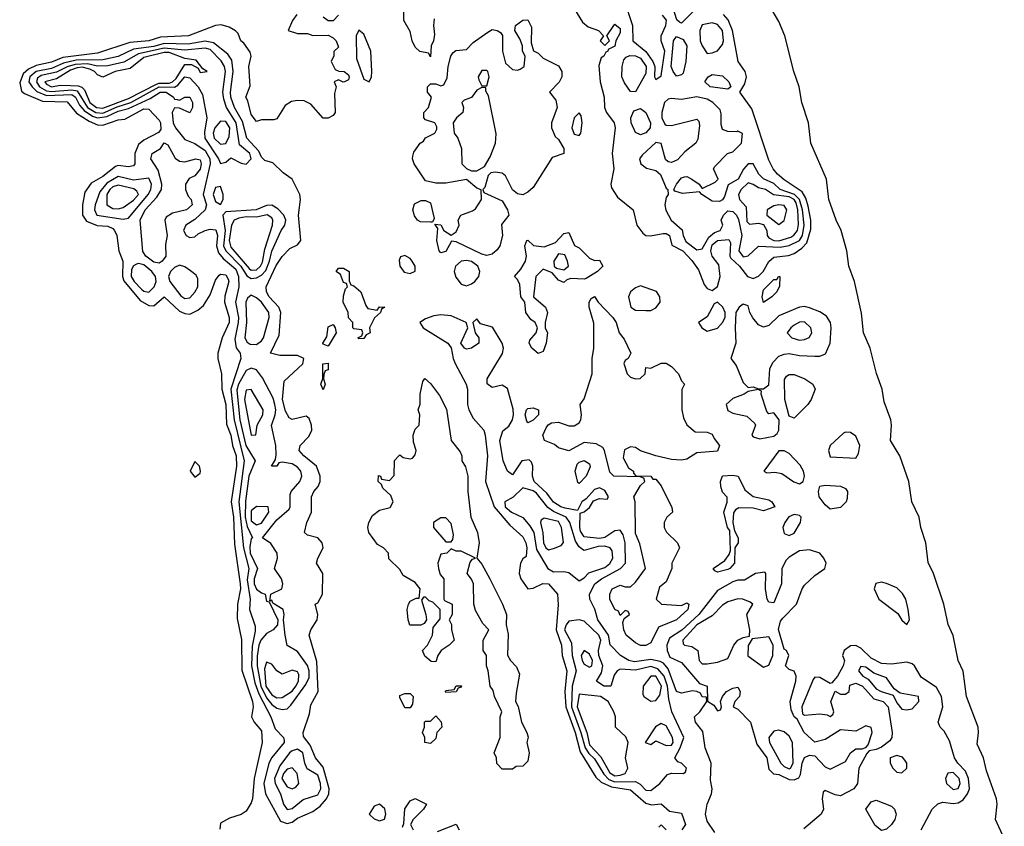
# Model space of a CAD drawing. Header units: inches. Extents: x 2792272 to 2951639, y 860504 to 1033803.
# Tile 192 of 209: x 2924826 to 2928670, y 996283 to 999433. Entities that reach past the tile are written whole.
import ezdxf

# ---------------------------------------------------------------- set-up
doc = ezdxf.new("R2010")
doc.units = ezdxf.units.IN
doc.header["$MEASUREMENT"] = 0
doc.layers.add('C9929', color=7, linetype='Continuous')

msp = doc.modelspace()

# ---------------------------------------------------------------- linework, layer by layer
at = {"layer": 'C9929', "color": 4}
for points, elevation in [([(2926977, 999497), (2927023.4, 999423.4), (2927045.3, 999405.3), (2927086, 999390), (2927104.7, 999370), (2927092, 999350), (2927110, 999332), (2927128, 999350), (2927118, 999370), (2927145.2, 999410), (2927150, 999414.8), (2927170, 999398), (2927170, 999382), (2927153.4, 999350), (2927150, 999329), (2927123.6, 999316.4), (2927122, 999310), (2927113.7, 999306.3), (2927106, 999290), (2927096.4, 999283.6), (2927086.6, 999253.4), (2927091.7, 999190), (2927107.2, 999130), (2927108.7, 999090), (2927117, 999070), (2927147, 999030), (2927150.3, 999010.3), (2927139.6, 998910), (2927146, 998850), (2927133.4, 998790), (2927136.8, 998776.8), (2927160.3, 998740.3), (2927220.7, 998690), (2927234.8, 998630), (2927258.6, 998598.6), (2927270.3, 998590.3), (2927288.3, 998588.3), (2927337.8, 998597.7), (2927350, 998598), (2927363, 998590), (2927372, 998552), (2927414.4, 998530), (2927450, 998492.4), (2927475.7, 998455.7), (2927498.3, 998398.3), (2927510, 998382.8), (2927530, 998374.8), (2927550, 998391), (2927561, 998430), (2927555, 998475.1), (2927528.8, 998510), (2927524.8, 998530), (2927530, 998554), (2927550, 998570.1), (2927594.9, 998574.9), (2927601.6, 998561.6), (2927598.5, 998510), (2927602.2, 998502.2), (2927636.4, 998470), (2927668, 998430), (2927690, 998422.7), (2927710, 998431.7), (2927728.3, 998450), (2927750, 998488.2), (2927770, 998505.3), (2927827.9, 998512), (2927850, 998519.6), (2927879.5, 998540.5), (2927899, 998561), (2927914.5, 998614.5), (2927915.1, 998650), (2927904.4, 998704.4), (2927895.2, 998735.2), (2927880.3, 998760.3), (2927810, 998808), (2927785.1, 998830), (2927767.3, 998850), (2927750, 998884), (2927684.1, 999084.1), (2927638, 999150), (2927657.5, 999182.5), (2927663, 999210), (2927658.7, 999230), (2927631.5, 999270), (2927608.9, 999390), (2927591.6, 999431.6), (2927573.5, 999453.5)], 8), ([(2927185.5, 999510), (2927218.9, 999410), (2927220.3, 999350), (2927270, 999307.9), (2927297.8, 999270), (2927306, 999250), (2927304.9, 999210), (2927310, 999199.1), (2927330, 999214), (2927344, 999310), (2927330.8, 999350), (2927329.7, 999370), (2927348.3, 999410), (2927350.6, 999430.6), (2927335.1, 999450)], 12), ([(2926443.5, 999436.5), (2926441, 999410), (2926445.4, 999374.6), (2926442, 999350), (2926432, 999330), (2926430, 999288), (2926422, 999302), (2926388.4, 999308.4), (2926370, 999326), (2926358, 999350), (2926350, 999386), (2926326, 999430), (2926326, 999470)], 4), ([(2927455.2, 999464.8), (2927410, 999419.3), (2927402.5, 999422.5), (2927392, 999432), (2927377.2, 999477.2)], 8), ([(2928670, 996235.3), (2928636, 996310), (2928642.4, 996370), (2928639.7, 996390), (2928600.1, 996500.1), (2928589.3, 996550), (2928564.1, 996604.1), (2928569.5, 996650), (2928567.3, 996670), (2928522.7, 996790), (2928510, 996888.7), (2928489.6, 996930), (2928470, 997028.7), (2928451.2, 997071.2), (2928434, 997150), (2928393.3, 997270), (2928373, 997313), (2928363.5, 997390), (2928344, 997450), (2928337.4, 997490), (2928309.5, 997550), (2928297.7, 997630), (2928261.6, 997730), (2928226, 997790), (2928229.7, 997850), (2928226.9, 997870), (2928200.8, 997940.8), (2928193.3, 997990), (2928170.8, 998050.8), (2928146.3, 998150), (2928119.6, 998210), (2928112.9, 998287.1), (2928085.1, 998410), (2928063.6, 998470), (2928054.7, 998530), (2928032.6, 998610), (2928013, 998650), (2927984.5, 998730), (2927975.8, 998810), (2927914, 998950), (2927906, 999030), (2927879.7, 999110), (2927869.6, 999170), (2927847.8, 999230), (2927812.8, 999370), (2927790, 999425.2), (2927763.7, 999470)], 4), ([(2925907.5, 999452.5), (2925891, 999430), (2925874, 999390), (2925910, 999378.8), (2925950, 999378.8), (2925970, 999371.3), (2926030, 999372), (2926050, 999362), (2926062, 999350), (2926070, 999326), (2926052, 999308), (2926052, 999292), (2926042, 999270), (2926058, 999238), (2926071.6, 999231.6), (2926092, 999230), (2926110, 999218), (2926112.7, 999210), (2926110, 999198), (2926094, 999190), (2926088.4, 999188.4), (2926070, 999198), (2926054, 999190), (2926062, 999170), (2926055.3, 999144.7), (2926058, 999070), (2926050, 999058), (2926030, 999048), (2926010, 999048), (2925962.7, 999102.7), (2925936, 999116), (2925910, 999117.2), (2925886.8, 999113.2), (2925862, 999098), (2925830, 999046), (2925818, 999042), (2925770, 999042), (2925750, 999035.3), (2925730, 999062), (2925716.4, 999116.4), (2925709, 999130), (2925725.2, 999174.8), (2925720.9, 999250), (2925729.3, 999290), (2925726, 999306), (2925701.2, 999341.2), (2925689.2, 999350), (2925679, 999379), (2925669, 999389), (2925644, 999404), (2925612.9, 999412.9), (2925590, 999409.4), (2925484.7, 999370), (2925375.3, 999364.7), (2925330, 999349.9), (2925255.9, 999344.1), (2925130, 999302.2), (2924994.3, 999285.7), (2924950, 999266.3), (2924890, 999254), (2924860, 999240), (2924839.2, 999220.8), (2924825.8, 999185.8), (2924833, 999153), (2924844.8, 999144.8), (2924915, 999115), (2925011.6, 999111.6), (2925047.3, 999067.3), (2925096.4, 999036.4), (2925130, 999022), (2925150, 999021.5), (2925210, 999042), (2925235.9, 999044.1), (2925310, 999084.6), (2925330, 999083.1), (2925370, 999040.7), (2925375.8, 999030), (2925376.7, 999003.3), (2925368, 998992), (2925310, 998962), (2925290, 998945.2), (2925275.5, 998910), (2925274.9, 998870), (2925270, 998862.7), (2925250, 998857.6), (2925210, 998863.1), (2925200.4, 998859.6), (2925150, 998820.4), (2925105.4, 998794.6), (2925080.5, 998759.5), (2925071.6, 998710), (2925071.6, 998670), (2925086.1, 998646.1), (2925128.5, 998628.5), (2925170, 998626.3), (2925190, 998617.6), (2925196.5, 998610), (2925205.3, 998590), (2925212.6, 998530), (2925228.9, 998490), (2925227.2, 998430), (2925232.9, 998412.9), (2925296.2, 998336.2), (2925330, 998317.1), (2925350, 998316), (2925390, 998350.7), (2925450, 998294.9), (2925470, 998284.9), (2925490, 998282.8), (2925521.5, 998298.5), (2925543.2, 998316.8), (2925570, 998358), (2925590, 998416), (2925604.2, 998435.8), (2925610, 998439.3), (2925630, 998437.1), (2925639.6, 998419.6), (2925642, 998410), (2925626.6, 998353.4), (2925626, 998330), (2925643.7, 998270), (2925643.1, 998250), (2925616.3, 998190), (2925598.8, 998130), (2925598.8, 998110), (2925614, 998050), (2925615.6, 997990), (2925630.2, 997930), (2925633.5, 997853.5), (2925650, 997811), (2925656.9, 997770), (2925670.9, 997730), (2925671.7, 997690), (2925652, 997550), (2925660.2, 997490), (2925664.6, 997384.6), (2925686.5, 997230), (2925687.8, 997210), (2925676.5, 997150), (2925675.2, 997095.2), (2925692.3, 997012.3), (2925693.1, 996893.1), (2925735.3, 996770), (2925737.1, 996750), (2925730.8, 996710), (2925741, 996690), (2925770, 996656), (2925773, 996610), (2925741.3, 996470), (2925734.9, 996390), (2925730, 996375.3), (2925710, 996342), (2925690.9, 996329.1), (2925644.5, 996315.5), (2925610, 996295.3), (2925607.5, 996272.5)], 4), ([(2926070.8, 999450), (2926050, 999428), (2926030, 999428), (2926010, 999442)], 4), ([(2927539.3, 996259.3), (2927510, 996303.6), (2927503.8, 996330), (2927509.8, 996370.2), (2927527, 996410), (2927529.5, 996430), (2927523.3, 996463.3), (2927526, 996530), (2927502.7, 996590), (2927492.8, 996652.8), (2927464.5, 996690), (2927460.9, 996710), (2927480.9, 996730), (2927508.7, 996770), (2927507.3, 996787.3), (2927490, 996788.7), (2927483.2, 996803.2), (2927469.6, 996809.6), (2927452.7, 996812.7), (2927410, 996802.6), (2927390, 996809.6), (2927358, 996898), (2927339.7, 996919.7), (2927326.3, 996926.4), (2927290, 996934), (2927225.7, 996925.7), (2927204.5, 996930), (2927171.6, 996950), (2927131.5, 996991.5), (2927124.5, 997030), (2927082.7, 997090), (2927070.7, 997130.7), (2927052.4, 997170), (2927051.1, 997190), (2927071.3, 997230), (2927097.6, 997250), (2927172, 997290), (2927191.1, 997310), (2927189.8, 997390), (2927181.3, 997421.3), (2927170, 997439.7), (2927150, 997436.4), (2927110, 997410.8), (2927090, 997407.6), (2927030, 997413), (2927015.7, 997435.7), (2927012.1, 997450), (2927014.6, 997505.4), (2927030, 997511), (2927050, 997528), (2927065.6, 997554.4), (2927090, 997563.7), (2927118.9, 997561.1), (2927125.2, 997570), (2927110, 997594.7), (2927090, 997604.2), (2927070, 997598), (2927037.7, 997562.3), (2927020.5, 997550), (2927003.6, 997516.4), (2926955.1, 997524.9), (2926938.4, 997530), (2926910, 997548.6), (2926884.1, 997584.1), (2926834.3, 997630), (2926828, 997650), (2926829.7, 997690), (2926824.6, 997704.6), (2926814.4, 997714.4), (2926786, 997710), (2926750, 997656), (2926730, 997669.3), (2926713.5, 997710), (2926700.5, 997790), (2926712.3, 997827.7), (2926735, 997845), (2926749.9, 997870.1), (2926754.3, 997890), (2926752.5, 997912.5), (2926730, 997992.7), (2926710, 998006), (2926670, 997996.9), (2926651.5, 998011.5), (2926651.2, 998030), (2926710.5, 998129.5), (2926714.5, 998150), (2926709.9, 998169.9), (2926671.5, 998231.5), (2926625.4, 998245.4), (2926610, 998265.2), (2926594.8, 998250), (2926604, 998210), (2926618.8, 998190), (2926618.8, 998170), (2926590, 998149.5), (2926570, 998146), (2926562, 998150), (2926548.7, 998170), (2926575.3, 998230), (2926569, 998250), (2926510, 998276.5), (2926470, 998280.4), (2926443.2, 998276.8), (2926410, 998264.5), (2926387.7, 998250), (2926400.7, 998230), (2926498, 998170), (2926511, 998151), (2926517.6, 998110), (2926525.7, 998090), (2926569, 998010), (2926574.3, 997990), (2926573.8, 997930), (2926579.7, 997910), (2926596.8, 997876.8), (2926637.6, 997830), (2926643.1, 997810), (2926652.2, 997730), (2926644.7, 997630), (2926678.2, 997530), (2926739.2, 997459.2), (2926790, 997414), (2926801.6, 997390), (2926805.5, 997370), (2926803.6, 997336.4), (2926790, 997328), (2926781, 997310), (2926776.9, 997283.1), (2926776, 997270), (2926782.8, 997250), (2926810, 997210.8), (2926830, 997213), (2926868.5, 997231.5), (2926890, 997230.3), (2926924.9, 997190), (2926928, 997148), (2926920.6, 997050), (2926941.1, 996990), (2926943.6, 996950), (2926962.6, 996890), (2926954.8, 996810), (2926957.9, 996750), (2926994.7, 996650), (2927013.4, 996573.4), (2927075.6, 996475.6), (2927096.1, 996456.1), (2927136.8, 996436.8), (2927210, 996425.2), (2927270, 996373.4), (2927292.5, 996367.5), (2927330.6, 996370.6), (2927362.8, 996342.8), (2927410, 996334.8), (2927424.9, 996290), (2927411.1, 996268.9)], 8), ([(2928345.4, 996270), (2928388, 996350), (2928410, 996370.4), (2928430, 996377.6), (2928470, 996372.7), (2928490, 996375.2), (2928510, 996387), (2928526.4, 996410), (2928533.5, 996430), (2928529.8, 996470), (2928518.3, 996498.3), (2928488.2, 996530), (2928475.8, 996550), (2928456.5, 996616.5), (2928435.3, 996655.3), (2928419.5, 996670), (2928412, 996690), (2928429.7, 996750.3), (2928424.4, 996790), (2928405, 996825), (2928344.9, 996864.9), (2928319.5, 996910), (2928310, 996917.6), (2928290, 996923.5), (2928230, 996916.9), (2928190, 996918.3), (2928150, 996939.1), (2928110, 996978.7), (2928090, 996989.6), (2928070, 996987.6), (2928044.9, 996970), (2928038.8, 996950), (2928046, 996930), (2928040.7, 996910), (2928018.8, 996870), (2927996.3, 996843.7), (2927990, 996841.2), (2927950, 996863.7), (2927930, 996865.2), (2927923.1, 996856.9), (2927879.5, 996750), (2927882, 996722), (2927890, 996717.3), (2927950, 996722), (2927978, 996718), (2927990, 996711.3), (2928000.4, 996719.6), (2928004, 996730), (2927992.3, 996770), (2928009.3, 996810.7), (2928030, 996798.8), (2928050, 996798.8), (2928064, 996810), (2928066.3, 996833.7), (2928090, 996842), (2928116.9, 996830), (2928161, 996781), (2928197.6, 996770), (2928216.9, 996750), (2928232.7, 996650), (2928230.5, 996630), (2928223.1, 996616.9), (2928190, 996592.8), (2928170, 996582.6), (2928142.5, 996577.5), (2928133.1, 996566.9), (2928102, 996510), (2928097, 996450), (2928082, 996430), (2928030, 996402.4), (2928010, 996405.6), (2927970, 996422.7), (2927963.4, 996416.6), (2927958.4, 996390), (2927963.6, 996350), (2927955.6, 996330), (2927887.3, 996272.7)], 8), ([(2926320.4, 996279.6), (2926325.6, 996294.4), (2926330, 996351.3), (2926350, 996382), (2926370, 996392), (2926414, 996370), (2926402, 996350), (2926362, 996310), (2926352, 996290), (2926362, 996270)], 4), ([(2926456.5, 996263.5), (2926530, 996291.3), (2926542, 996270)], 4), ([(2927350, 996269.2), (2927330, 996288.7), (2927320.7, 996279.3)], 8)]:
    msp.add_lwpolyline(points, dxfattribs=dict(at, elevation=elevation))
for points, elevation in [([(2926790, 998749.3), (2926770, 998753.2), (2926750, 998769), (2926722.7, 998822.7), (2926710, 998834), (2926682, 998838), (2926665.4, 998834.6), (2926655.3, 998824.7), (2926642, 998778), (2926634, 998770), (2926638, 998758), (2926710, 998726), (2926730.8, 998690), (2926736, 998670), (2926707.5, 998632.5), (2926710.7, 998590), (2926700.7, 998550), (2926690, 998534), (2926670, 998517.2), (2926650, 998512.3), (2926630, 998517.6), (2926530, 998565.2), (2926511.6, 998568.4), (2926490, 998528), (2926470, 998522), (2926464, 998530), (2926454, 998570), (2926458, 998618), (2926446, 998634), (2926470, 998632), (2926482, 998610), (2926510, 998591.3), (2926530, 998604.7), (2926542, 998630), (2926538, 998650), (2926548, 998670), (2926594, 998686), (2926605.2, 998694.8), (2926628.7, 998730), (2926628, 998768), (2926610, 998775.3), (2926570, 998809), (2926490, 998794), (2926450, 998794), (2926410, 998804), (2926366, 998870), (2926359, 998890), (2926360.2, 998899.8), (2926364.7, 998915.3), (2926389.3, 998950.7), (2926402, 998958), (2926410, 998971.3), (2926446, 998990), (2926454.6, 999005.4), (2926454.6, 999014.6), (2926446, 999030), (2926410, 999042), (2926404, 999050), (2926404, 999070), (2926422, 999090), (2926434, 999130), (2926418, 999150), (2926418, 999170), (2926430, 999182), (2926450, 999182), (2926470, 999174), (2926482, 999178), (2926494.6, 999205.4), (2926499, 999250), (2926508.7, 999290), (2926516.4, 999303.6), (2926528, 999312), (2926570, 999316), (2926596, 999344), (2926650, 999382), (2926670, 999394), (2926690, 999391), (2926702.8, 999382.8), (2926710.7, 999370.7), (2926710.4, 999310), (2926722.4, 999262.4), (2926750, 999238.8), (2926770, 999236), (2926780.2, 999239.8), (2926795.3, 999250), (2926799, 999290), (2926789.5, 999309.5), (2926789.2, 999330), (2926778.6, 999358.6), (2926759, 999390), (2926760.2, 999399.8), (2926762, 999410), (2926790, 999431.3), (2926810, 999432), (2926823.6, 999403.6), (2926822.8, 999342.8), (2926831.3, 999311.3), (2926850, 999302), (2926870, 999282), (2926930, 999252), (2926942, 999230), (2926942, 999210), (2926931.6, 999188.4), (2926894, 999150), (2926918.8, 999118.8), (2926924.7, 999090), (2926902, 999030), (2926902, 999010), (2926916.9, 998976.9), (2926930, 998964.7), (2926950.8, 998930), (2926950.8, 998910), (2926905.2, 998894.8), (2926830, 998777.2), (2926810, 998759.3)], 4), ([(2927530, 999420.5), (2927490, 999412.7), (2927481.3, 999390), (2927483.1, 999350), (2927490, 999330.8), (2927510, 999301), (2927530, 999302.8), (2927550, 999310.8), (2927570, 999336), (2927573.1, 999350), (2927569.6, 999390), (2927550, 999414.3)], 12), ([(2926150, 999391.8), (2926139.5, 999370), (2926141.4, 999281.4), (2926170, 999200.5), (2926190, 999190.6), (2926199.1, 999210), (2926200.9, 999230), (2926196.8, 999310), (2926170, 999376)], 8), ([(2925550, 999349.2), (2925483.5, 999336.5), (2925390, 999339.4), (2925350, 999328.1), (2925270, 999317), (2925210, 999289.1), (2925150, 999275.4), (2925045.9, 999274.1), (2924997.3, 999262.7), (2924950, 999241.6), (2924890, 999230.4), (2924864.8, 999210), (2924861.4, 999190), (2924874, 999170), (2924892.7, 999152.7), (2924930, 999136.9), (2925030, 999140.1), (2925043.8, 999130), (2925059.2, 999099.2), (2925077.5, 999077.5), (2925110, 999055.8), (2925130, 999050.1), (2925165.6, 999054.4), (2925210, 999075.1), (2925250, 999085.6), (2925335.5, 999124.5), (2925374, 999150), (2925397.1, 999150), (2925426.4, 999130), (2925430, 999122.8), (2925440.5, 999120.5), (2925450, 999119.1), (2925470, 999130.6), (2925490, 999130.6), (2925500.4, 999110), (2925500.5, 999090), (2925490, 999069.5), (2925450, 999086.6), (2925430, 999089), (2925420.5, 999070), (2925425.2, 999030), (2925434.3, 999010), (2925470, 998964.9), (2925510, 998948.9), (2925550, 998921.6), (2925568.7, 998890), (2925569.4, 998870), (2925542.2, 998750), (2925554.7, 998710), (2925550.2, 998690), (2925510, 998652.4), (2925474, 998630), (2925465.5, 998610), (2925476, 998590), (2925490, 998582), (2925510, 998584.9), (2925522.8, 998597.2), (2925549.8, 998610.2), (2925570, 998615), (2925591.6, 998611.6), (2925597.5, 998590), (2925594.8, 998550), (2925602.5, 998522.6), (2925620, 998500), (2925670, 998458), (2925680.5, 998430), (2925681.1, 998390), (2925668.4, 998330), (2925679.8, 998270), (2925679.4, 998250), (2925665.8, 998185.8), (2925671.1, 998151.1), (2925686.7, 998130), (2925688.7, 998110), (2925650.1, 997990), (2925663.1, 997870), (2925702.5, 997710), (2925681.9, 997550), (2925699.8, 997370), (2925720.5, 997290), (2925713.8, 997246.2), (2925725.2, 997170), (2925723.5, 997130), (2925745.3, 997065.3), (2925745.5, 997045.5), (2925733.3, 996986.7), (2925731.2, 996910), (2925744, 996844), (2925760.1, 996800.1), (2925806.5, 996710), (2925823.6, 996663.6), (2925856.3, 996630), (2925858, 996618), (2925858.4, 996610), (2925810, 996551.5), (2925799.1, 996530), (2925779.2, 996450), (2925785.5, 996410), (2925843.6, 996303.6), (2925870, 996294.6), (2925890, 996299.5), (2925910, 996315.6), (2925970, 996341.1), (2925998.8, 996361.2), (2926024.1, 996390), (2926032.7, 996410), (2926033.6, 996430), (2926010, 996514.5), (2925980.5, 996550), (2925959.4, 996599.4), (2925933.4, 996633.4), (2925933, 996650), (2925957, 996723), (2925962.5, 996757.5), (2925991.2, 996810), (2925986.3, 996926.3), (2925956.3, 997030), (2925962.4, 997050), (2925987.2, 997090), (2925989.7, 997110), (2925979, 997150), (2925990, 997155.5), (2926007.6, 997190), (2926009.6, 997270), (2925984.2, 997310), (2925989.7, 997330), (2926010.9, 997370), (2926007.3, 997390), (2925990, 997409.5), (2925950, 997419.5), (2925938, 997430), (2925946.3, 997470), (2925965.1, 997510), (2925964.5, 997570), (2925974, 997590), (2925991.1, 997610), (2925998.5, 997630), (2925999.2, 997650), (2925985.1, 997690), (2925934.5, 997730), (2925917, 997750), (2925920.9, 997770), (2925955, 997804.9), (2925966.3, 997830), (2925965.1, 997850), (2925955.9, 997875.9), (2925944.7, 997884.7), (2925890, 997872), (2925877.5, 997877.5), (2925863.9, 997903.9), (2925852, 997950), (2925858.7, 998021.3), (2925930.8, 998089.2), (2925934.5, 998110), (2925910, 998121.6), (2925841, 998121), (2925805.2, 998130), (2925838.7, 998201.3), (2925845.8, 998290), (2925837.6, 998310), (2925800.3, 998350), (2925789.8, 998370), (2925788.3, 998390), (2925827, 998473), (2925850, 998508.5), (2925880.9, 998539.1), (2925910, 998553.4), (2925922.9, 998570), (2925914, 998670), (2925921.5, 998730), (2925919.2, 998750), (2925890, 998809.4), (2925855.1, 998835.1), (2925814, 998874), (2925782.3, 998882.3), (2925770, 998896), (2925759.5, 998919.5), (2925712.9, 998970), (2925695.6, 999035.6), (2925663.9, 999090), (2925649.9, 999130), (2925648.5, 999150), (2925659.4, 999230), (2925654.3, 999274.3), (2925638.2, 999298.2), (2925582.9, 999342.9)], 8), ([(2927390, 999212.7), (2927377, 999230), (2927369.8, 999249.8), (2927378.4, 999350), (2927390, 999367.3), (2927415.8, 999355.8), (2927430.3, 999330), (2927427, 999270), (2927416.1, 999223.9), (2927410, 999217.2)], 8), ([(2925390, 999321.2), (2925290, 999299.6), (2925232.9, 999267.1), (2925170, 999252.5), (2925130, 999251.5), (2925090, 999261), (2925041.9, 999258.1), (2925011.1, 999248.9), (2924970, 999228.2), (2924910, 999215.3), (2924895.9, 999204.1), (2924891.5, 999190), (2924903.2, 999170), (2924930, 999154.4), (2924950, 999152.3), (2925030, 999159.3), (2925050, 999154.3), (2925090.1, 999090), (2925123.6, 999070), (2925150, 999067.5), (2925206.9, 999093.1), (2925259.3, 999110), (2925370, 999170.1), (2925430.5, 999169.5), (2925443.4, 999176.6), (2925470, 999210.2), (2925490, 999206.3), (2925522, 999170), (2925540, 999140), (2925556.1, 999050), (2925546.9, 998993.1), (2925549.1, 998970), (2925601.7, 998890), (2925610, 998870.7), (2925630, 998876.3), (2925650, 998893), (2925690, 998872.4), (2925710, 998868.7), (2925729.6, 998890), (2925724, 998910), (2925684.1, 998944.1), (2925670.5, 999030), (2925633, 999090), (2925623, 999123), (2925618.5, 999150), (2925629.8, 999229.8), (2925625.3, 999250), (2925612.7, 999272.7), (2925570, 999316.5), (2925550, 999321.1), (2925470, 999314.1)], 12), ([(2925410, 999304.1), (2925390, 999304), (2925310, 999285.2), (2925257.5, 999242.5), (2925198, 999230), (2925150, 999208.2), (2925130, 999216.9), (2925118.5, 999230), (2925099.6, 999239.6), (2925070, 999247), (2925050, 999245), (2925024.6, 999235.4), (2924970, 999202.4), (2924923.9, 999190), (2924930, 999181.1), (2924950, 999170.3), (2924983.3, 999176.7), (2925023.6, 999176.4), (2925054.6, 999174.6), (2925068.7, 999168.7), (2925078.8, 999158.8), (2925100.2, 999110), (2925125.3, 999090), (2925150, 999087.1), (2925250, 999125.6), (2925359.4, 999180.6), (2925370, 999184.6), (2925410, 999184.8), (2925422.8, 999190), (2925437.2, 999202.8), (2925470, 999258), (2925497.1, 999257.1), (2925522.8, 999242.8), (2925530, 999226.4), (2925558, 999230), (2925540.9, 999240.9), (2925514.2, 999274.1), (2925470, 999280.7)], 16), ([(2927230, 999151.3), (2927210, 999152.8), (2927186.5, 999186.5), (2927177.2, 999210), (2927178.4, 999250), (2927184.4, 999275.6), (2927193.4, 999286.6), (2927207.6, 999292.4), (2927230, 999292.1), (2927250, 999282), (2927271.6, 999250), (2927270, 999222.9)], 8), ([(2926650, 999234), (2926630, 999234), (2926616, 999210), (2926618, 999198), (2926630, 999174), (2926650, 999174), (2926659, 999210), (2926654, 999230)], 4), ([(2927590, 999162), (2927522, 999170), (2927501.2, 999190), (2927514, 999210), (2927530, 999219.1), (2927570, 999214), (2927594.8, 999190), (2927602, 999170)], 8), ([(2926630, 999168), (2926610, 999158), (2926590, 999129), (2926561, 999119), (2926552, 999110), (2926558, 999090), (2926556, 999070), (2926530.8, 999049.2), (2926518, 999030), (2926522, 998990), (2926536, 998970), (2926551, 998930), (2926552, 998870), (2926570, 998852), (2926590, 998842), (2926610, 998842), (2926640.4, 998859.6), (2926662.7, 998897.3), (2926682.9, 998950), (2926686.6, 998986.6), (2926655.9, 999135.9), (2926646, 999154), (2926646, 999166)], 4), ([(2927470, 999131.8), (2927410, 999121.7), (2927370, 999125.4), (2927357.7, 999122.3), (2927343.1, 999110), (2927332.4, 999070), (2927332.6, 999050), (2927344.5, 999024.5), (2927350, 999020.4), (2927370, 999019.6), (2927470, 999044.9), (2927477, 999037), (2927479.5, 999019.5), (2927473.7, 998966.3), (2927465.3, 998950), (2927422.7, 998917.3), (2927394.3, 998885.7), (2927370, 998874.7), (2927357.6, 998877.6), (2927346.9, 998886.9), (2927330, 998949), (2927310, 998953.3), (2927255.9, 998904.1), (2927246, 998890), (2927250.8, 998870), (2927272.7, 998852.7), (2927310, 998844.4), (2927327.9, 998827.9), (2927350, 998774.8), (2927356, 998770), (2927357.3, 998750), (2927350, 998739), (2927344, 998710), (2927348.5, 998688.5), (2927368.7, 998650), (2927412.4, 998612.4), (2927415.8, 998590), (2927426.1, 998566.1), (2927470, 998534.4), (2927490, 998537.4), (2927516.4, 998583.6), (2927538.5, 998601.5), (2927560.9, 998610), (2927571.1, 998630), (2927564.5, 998650), (2927574, 998670), (2927590, 998686), (2927610, 998683.7), (2927624.9, 998670), (2927632.1, 998652.1), (2927645, 998590), (2927633.6, 998530), (2927650, 998507.3), (2927670, 998510.3), (2927710, 998548.5), (2927795.2, 998544.8), (2927830, 998551), (2927870, 998570.2), (2927882.5, 998590), (2927888.3, 998630), (2927882.6, 998690), (2927871, 998730), (2927850.3, 998750.3), (2927794.3, 998770), (2927770, 998793.6), (2927730, 998811), (2927712.1, 998830), (2927690, 998869.5), (2927670, 998869.5), (2927651.4, 998848.6), (2927630.3, 998810), (2927592.2, 998787.8), (2927578, 998742), (2927570.3, 998729.7), (2927557.4, 998722.6), (2927530, 998723.5), (2927489.3, 998750), (2927480.4, 998760.4), (2927413.6, 998753.6), (2927383.6, 998763.6), (2927379.3, 998770), (2927389.5, 998790), (2927410, 998815.8), (2927420.9, 998819.1), (2927430, 998820.9), (2927450.4, 998810), (2927478, 998790), (2927490, 998774), (2927541.6, 998798.4), (2927552.7, 998810), (2927535.1, 998850), (2927540.1, 998859.9), (2927589.6, 998910.4), (2927610, 998916.3), (2927644, 998950), (2927648, 998988), (2927630, 998998), (2927625.4, 998994.6), (2927590, 998995.6), (2927570, 999004.5), (2927564, 999024), (2927564.9, 999064.9), (2927560.1, 999080.1), (2927532, 999110), (2927510, 999123)], 12), ([(2927250, 998983.5), (2927230, 998992.3), (2927212.6, 999030), (2927211.2, 999050), (2927223.1, 999076.9), (2927250, 999085.3), (2927270, 999070.6), (2927288.9, 999030), (2927287.2, 999010), (2927270, 998991.3)], 8), ([(2925610, 999036.2), (2925587.3, 999010), (2925580.6, 998990), (2925584.7, 998970), (2925610, 998946.3), (2925630, 998948.9), (2925643.7, 998976.3), (2925646.2, 999010), (2925630, 999035.1)], 16), ([(2927010, 999068.7), (2926990, 999049), (2926981.3, 999010), (2926990, 998986), (2927010, 998980.5), (2927016.9, 998990), (2927022, 999030), (2927017.5, 999057.5)], 8), ([(2925470, 998878), (2925514, 998890), (2925530, 998886), (2925534, 998870), (2925530, 998849.3), (2925510, 998822.7), (2925487.9, 998812.1), (2925473.4, 998790), (2925473.4, 998770), (2925483.7, 998743.7), (2925494.9, 998730), (2925499.1, 998710), (2925477.3, 998690), (2925422.4, 998677.6), (2925398, 998662), (2925393, 998650), (2925401.3, 998590), (2925395.2, 998555.2), (2925396.4, 998510), (2925382, 998490), (2925370, 998481.6), (2925350, 998486), (2925318.7, 998510), (2925307, 998527), (2925296, 998650), (2925316, 998690), (2925360.7, 998739.3), (2925379.2, 998770), (2925380.3, 998790), (2925365.8, 998845.8), (2925338.4, 998890), (2925342.7, 998910), (2925375.3, 998930), (2925390, 998951.3), (2925403.6, 998943.6), (2925432.2, 998892.2), (2925450, 998880.5)], 4), ([(2925210, 998819.8), (2925165.5, 998794.5), (2925138.9, 998761.1), (2925120.2, 998710), (2925118.5, 998690), (2925127.4, 998670), (2925230, 998654), (2925250, 998657.6), (2925327.2, 998750), (2925337.2, 998770), (2925340.4, 998790), (2925330, 998814.5), (2925270, 998806.6)], 8), ([(2925210, 998786.6), (2925190, 998779.8), (2925178.2, 998770), (2925166.6, 998750), (2925165.5, 998710), (2925190, 998695.9), (2925210, 998694), (2925230, 998699.1), (2925270, 998728), (2925289.7, 998750), (2925283.1, 998763.1), (2925272, 998772)], 12), ([(2925610, 998782), (2925590, 998778), (2925581.7, 998750), (2925590, 998723), (2925610, 998710.8), (2925620.7, 998730), (2925620.7, 998750)], 12), ([(2927670, 998795.8), (2927642.3, 998770), (2927631.8, 998750), (2927636.4, 998730), (2927662, 998702), (2927664.5, 998644.5), (2927674.7, 998634.7), (2927710, 998637.6), (2927730, 998633.4), (2927743.2, 998610), (2927743.5, 998590), (2927750, 998580.9), (2927770, 998571), (2927790, 998569.5), (2927836.2, 998583.8), (2927848.8, 998591.2), (2927862.6, 998610), (2927866.7, 998633.3), (2927863.8, 998690), (2927857.8, 998717.8), (2927850.2, 998730.2), (2927830, 998740.9), (2927769.2, 998749.2), (2927738, 998770), (2927710, 998776.4), (2927690, 998789.6)], 16), ([(2925810, 998708.7), (2925790, 998707.1), (2925749.3, 998690.7), (2925630, 998682), (2925619.3, 998670), (2925627.5, 998610), (2925621.9, 998550), (2925630.1, 998530.1), (2925688.8, 998470), (2925712.5, 998432.5), (2925730, 998421.8), (2925750, 998424.2), (2925770, 998434.7), (2925786.8, 998453.2), (2925801.6, 998490), (2925810.7, 998529.3), (2925847.2, 998610), (2925861.3, 998630), (2925864.7, 998650), (2925856.9, 998670), (2925834.2, 998694.2)], 12), ([(2926430, 998642), (2926390, 998643.7), (2926379, 998650), (2926367.5, 998667.5), (2926361.2, 998690), (2926366.6, 998713.4), (2926392.9, 998727.1), (2926410, 998727.3), (2926430, 998718), (2926443.6, 998656.4), (2926438, 998642)], 4), ([(2927790, 998710.3), (2927770, 998705.9), (2927743.5, 998690), (2927742.7, 998670), (2927790, 998632.7), (2927810, 998648.2), (2927821, 998690), (2927810, 998707.3)], 24), ([(2925791.4, 998671.4), (2925750, 998662), (2925710, 998663), (2925682, 998658), (2925663.6, 998650), (2925652.9, 998630), (2925644.1, 998570), (2925650, 998544), (2925721.8, 998461.8), (2925730, 998455), (2925750, 998456), (2925766, 998470), (2925773.7, 998486.3), (2925782.8, 998537.2), (2925812.7, 998630), (2925814, 998650), (2925810, 998659.5)], 16), ([(2927070, 998492), (2927090, 998494), (2927102, 998470), (2927082, 998450), (2927038, 998422), (2927030, 998419), (2926977.3, 998422.7), (2926962.5, 998417.5), (2926950, 998406.6), (2926930, 998415.3), (2926904.7, 998444.7), (2926870, 998459), (2926841, 998430), (2926831.3, 998350), (2926878.8, 998310), (2926886, 998290), (2926878, 998250), (2926878, 998230), (2926886, 998210), (2926881.6, 998170), (2926870, 998137.2), (2926850, 998129.5), (2926825.2, 998150), (2926815.3, 998170), (2926818, 998182), (2926842, 998210), (2926848, 998230), (2926838, 998250), (2926822, 998262), (2926802, 998290), (2926798, 998330), (2926782, 998350), (2926778.6, 998398.6), (2926770, 998418), (2926758, 998430), (2926782, 998458), (2926801.2, 998490), (2926804, 998510), (2926798, 998550), (2926806, 998570), (2926810, 998572), (2926831.3, 998551.3), (2926874, 998546), (2926917.5, 998562.5), (2926950, 998598), (2926970, 998602), (2926991.6, 998551.6), (2927010, 998542), (2927050, 998502)], 4), ([(2926330, 998511.6), (2926312.8, 998507.2), (2926306.9, 998493.1), (2926310.3, 998470), (2926327, 998447), (2926350, 998441.1), (2926369.6, 998450.4), (2926369.7, 998470), (2926358.5, 998490), (2926350, 998500.5)], 8), ([(2926930, 998518), (2926911.3, 998490), (2926912, 998470), (2926922, 998462), (2926950, 998456), (2926968.7, 998470), (2926964, 998490), (2926954.6, 998514.6)], 4), ([(2925290, 998480.3), (2925282, 998478), (2925270, 998471.3), (2925262.9, 998457.2), (2925261, 998430), (2925273.2, 998410), (2925301, 998381), (2925310, 998373), (2925330, 998368.3), (2925350.7, 998390), (2925358, 998410), (2925356.4, 998430), (2925341.4, 998450), (2925310, 998475)], 8), ([(2925450, 998473.6), (2925430, 998465.4), (2925414.6, 998450), (2925407.4, 998430), (2925412.6, 998410), (2925454.9, 998354.9), (2925470, 998344.4), (2925490, 998346.5), (2925510, 998368.8), (2925521.1, 998390), (2925521.2, 998421.2), (2925514.6, 998434.6), (2925492.5, 998452.5), (2925470, 998468.3)], 8), ([(2926222, 998298), (2926230, 998312), (2926251.3, 998310), (2926238, 998302), (2926234, 998290), (2926211.1, 998268.9), (2926192, 998230), (2926194, 998210), (2926178, 998202), (2926170, 998188), (2926150, 998186), (2926146, 998190), (2926162, 998198), (2926166, 998210), (2926162, 998222), (2926130, 998226), (2926126, 998230), (2926126, 998250), (2926108.9, 998268.9), (2926108.7, 998290), (2926089.3, 998330), (2926090, 998354), (2926098, 998382), (2926106, 998390), (2926102, 998402), (2926090, 998406), (2926078, 998438), (2926062, 998450), (2926070, 998462), (2926090, 998462), (2926112, 998450), (2926112.7, 998412.7), (2926118, 998398), (2926130, 998394), (2926158, 998370), (2926176.9, 998316.9), (2926185.4, 998305.4)], 4), ([(2926570, 998492.9), (2926550, 998489.8), (2926527.9, 998470), (2926521.6, 998450), (2926528, 998428), (2926550, 998399.6), (2926570, 998393.8), (2926590, 998401.3), (2926603, 998410), (2926618.5, 998430), (2926622.2, 998450), (2926614, 998470), (2926590, 998488.4)], 8), ([(2927730, 998328.7), (2927724.5, 998350), (2927730, 998378), (2927770, 998418), (2927782, 998418), (2927788, 998430), (2927794, 998430), (2927792.7, 998392.7), (2927782, 998370), (2927762, 998350)], 4), ([(2927250, 998394), (2927230, 998386), (2927210.4, 998370), (2927202.6, 998350), (2927211.3, 998310), (2927230, 998298.8), (2927270, 998297.3), (2927290, 998297.3), (2927310, 998307.3), (2927327, 998330), (2927325.6, 998350), (2927311.6, 998371.6)], 8), ([(2925730, 998357.6), (2925715.1, 998344.9), (2925709.1, 998330), (2925711.8, 998250), (2925704.7, 998190), (2925713.5, 998173.5), (2925725.2, 998165.2), (2925750, 998164.7), (2925770, 998178.7), (2925778, 998190), (2925799.6, 998270), (2925798.7, 998290), (2925769.5, 998330), (2925750, 998347.3)], 12), ([(2927230, 998030.8), (2927248.9, 998031.1), (2927268, 998050), (2927270, 998074), (2927290, 998072), (2927330, 998092), (2927350, 998092), (2927370, 998078), (2927398, 998050), (2927410, 998022), (2927422, 998010), (2927411.6, 997988.4), (2927410.6, 997910), (2927417.5, 997877.5), (2927430, 997851.3), (2927463.6, 997823.6), (2927510, 997822), (2927530, 997814), (2927536.9, 997796.9), (2927558, 997770), (2927550, 997748), (2927470, 997741.2), (2927430, 997717.2), (2927410, 997713.2), (2927370, 997716), (2927310, 997729.4), (2927249.7, 997749.7), (2927230, 997762.7), (2927210, 997765.2), (2927187.3, 997752.7), (2927182, 997722), (2927202.5, 997682.5), (2927222, 997670), (2927222, 997662), (2927231.6, 997651.6), (2927290, 997650.7), (2927298, 997638), (2927310, 997638), (2927330, 997612), (2927372, 997528), (2927374, 997510), (2927352, 997490), (2927342, 997470), (2927342, 997450), (2927351.6, 997431.6), (2927394, 997390), (2927402, 997370), (2927372, 997310), (2927371.3, 997290), (2927350, 997238), (2927323.5, 997216.5), (2927311.3, 997170), (2927331.1, 997151.1), (2927410, 997144.7), (2927430, 997156), (2927438, 997150), (2927434.8, 997130), (2927390.7, 997090), (2927319.8, 997060.2), (2927290, 996999), (2927270, 996989.3), (2927250, 996989.3), (2927230, 996999), (2927194, 997030), (2927184.5, 997050), (2927181.2, 997078.8), (2927186, 997094), (2927206, 997110), (2927202, 997122), (2927190, 997126), (2927170, 997106), (2927163.1, 997123.1), (2927149.2, 997130), (2927129.3, 997170), (2927129.3, 997190), (2927139, 997210), (2927170, 997224.7), (2927190, 997218), (2927210, 997218), (2927230, 997236), (2927268.7, 997290), (2927246.6, 997386.6), (2927230, 997426), (2927228.7, 997550), (2927224, 997570), (2927250, 997614), (2927266, 997630), (2927262, 997642), (2927248, 997648), (2927146, 997650), (2927130, 997666), (2927108.7, 997750), (2927102, 997762), (2927076.5, 997776.5), (2927030, 997782), (2926970, 997748.7), (2926930, 997761.2), (2926913.8, 997773.8), (2926875.3, 997790), (2926868.7, 997810), (2926880.9, 997839.1), (2926889.1, 997850.9), (2926902, 997858), (2926930, 997860.7), (2926970, 997846.8), (2926990, 997846.8), (2927010, 997858.8), (2927017, 997870), (2927019.5, 997890), (2927014, 997930), (2927030, 997952), (2927061.3, 998050), (2927060.5, 998110), (2927068, 998150), (2927067.8, 998247.8), (2927049.7, 998309.7), (2927049.7, 998329.7), (2927056.4, 998343.6), (2927070, 998351.3), (2927084.7, 998330), (2927142, 998270), (2927154, 998250), (2927166.8, 998210), (2927185.8, 998185.8), (2927211.3, 998130), (2927202, 998110), (2927190, 998102), (2927184, 998090), (2927197.3, 998050), (2927210, 998037.3)], 4), ([(2927550, 998329.3), (2927537.3, 998322.7), (2927510, 998272.7), (2927476, 998250), (2927489, 998229), (2927510, 998216.4), (2927550, 998228.8), (2927569.6, 998250), (2927579.7, 998270), (2927579.7, 998290), (2927571.5, 998310)], 8), ([(2927650, 998322), (2927634.4, 998310), (2927621.3, 998290), (2927618.6, 998230), (2927622, 998170), (2927602.8, 998110), (2927622.9, 998082.9), (2927650, 998015.5), (2927670, 997997.1), (2927690, 997998.8), (2927710, 997991.3), (2927730, 997991), (2927750, 998006.8), (2927754.3, 998070), (2927765.9, 998094.1), (2927790, 998118.7), (2927810, 998127), (2927830, 998128.7), (2927870, 998121.3), (2927930, 998119.3), (2927950, 998119.3), (2927972.5, 998127.5), (2927989.7, 998170), (2927993.7, 998230), (2927991, 998251), (2927975.3, 998275.3), (2927950, 998291.6), (2927910, 998308.2), (2927890, 998312.6), (2927870, 998309.7), (2927790, 998275.8), (2927750, 998238.3), (2927730, 998232.4), (2927710, 998241.1), (2927688.3, 998268.3), (2927676.4, 998290), (2927670, 998315.1)], 8), ([(2926030, 998158), (2926010, 998166), (2926009.3, 998170), (2926025.2, 998194.8), (2926030, 998234), (2926050, 998242), (2926058, 998230), (2926062, 998210)], 4), ([(2927890, 998253), (2927870, 998251.2), (2927850, 998239.6), (2927836.3, 998230), (2927822.8, 998210), (2927841, 998190), (2927870, 998182), (2927890, 998183.7), (2927907.8, 998192.2), (2927918.4, 998210), (2927914.5, 998230)], 12), ([(2926010, 997988), (2926002, 998010), (2926008.9, 998031.1), (2926009.3, 998089.3), (2926030, 998092), (2926030, 998066), (2926018, 998062), (2926012.7, 998047.3), (2926012, 998030), (2926018, 998010)], 4), ([(2925730, 998072.4), (2925710, 998062.4), (2925680.5, 998010), (2925673.9, 997986.1), (2925685.7, 997870), (2925709, 997770), (2925744.9, 997710), (2925720.6, 997650), (2925707.1, 997552.9), (2925706.5, 997490), (2925714.3, 997454.3), (2925734.8, 997410), (2925730, 997405.2), (2925724.5, 997375.5), (2925726, 997350), (2925754.9, 997290), (2925740.6, 997250), (2925740.6, 997230), (2925750, 997208.8), (2925770, 997194.4), (2925784.7, 997190), (2925790, 997162), (2925799.6, 997159.6), (2925834, 997090), (2925832, 997070), (2925814.8, 997050), (2925790, 997035.6), (2925767, 997010), (2925759, 996990), (2925752.9, 996947.1), (2925753.1, 996910), (2925767.7, 996830), (2925790, 996785.4), (2925810, 996758.8), (2925830, 996744.4), (2925850, 996738.9), (2925870, 996742.4), (2925884.2, 996755.8), (2925942.5, 996837.5), (2925955.6, 996864.4), (2925956.5, 996890), (2925950, 996911.5), (2925910, 996966), (2925869.6, 996989.6), (2925862, 997030), (2925855.3, 997090), (2925859, 997110), (2925854, 997130), (2925814.6, 997154.6), (2925810, 997166), (2925802, 997162), (2925806, 997190), (2925849.2, 997210), (2925853.3, 997230), (2925848.3, 997250), (2925820.7, 997290), (2925831.8, 997330), (2925831.6, 997350), (2925806.9, 997386.9), (2925773.2, 997410), (2925830, 997480.3), (2925878, 997522), (2925882.4, 997530), (2925881.5, 997578.5), (2925886, 997590), (2925919.7, 997630), (2925926.9, 997650), (2925923.5, 997670), (2925910, 997686), (2925890, 997698.9), (2925850, 997705.2), (2925838, 997702), (2925830, 997689.2), (2925809, 997690), (2925824, 997716), (2925826.8, 997733.2), (2925825.4, 997770), (2925808.6, 997848.6), (2925823.5, 997890), (2925826, 997910), (2925822, 997930), (2925814.8, 997954.8), (2925774.3, 998034.3), (2925750, 998065.6)], 12), ([(2927850, 997877.2), (2927830, 997884), (2927813.3, 997950), (2927812.1, 998027.9), (2927819.3, 998040.7), (2927830, 998047.3), (2927850, 998047.7), (2927891.3, 998030), (2927922, 998010), (2927931.3, 997990), (2927916, 997950), (2927902.8, 997930)], 4), ([(2926710, 996506), (2926688.7, 996528.7), (2926688, 996550), (2926678, 996570), (2926702, 996630), (2926702, 996710), (2926708.7, 996730), (2926679, 996790), (2926674, 996814), (2926662, 996830), (2926655.3, 996890), (2926648.7, 996910), (2926648.7, 996950), (2926635.3, 996970), (2926635.3, 997010), (2926658, 997050), (2926634.6, 997074.6), (2926605.6, 997125.6), (2926599, 997150), (2926597.2, 997230), (2926590, 997248), (2926573.2, 997270), (2926585.2, 997314.8), (2926594, 997326), (2926606, 997330), (2926550, 997358), (2926530, 997358), (2926510, 997366), (2926494, 997350), (2926470, 997346), (2926458.8, 997310), (2926461, 997290), (2926466.8, 997266.8), (2926482, 997250), (2926482, 997170), (2926484.7, 997164.7), (2926514, 997150), (2926514, 997110), (2926502, 997090), (2926511.3, 997071.3), (2926511.3, 997050), (2926522, 997010), (2926502, 996990), (2926470.9, 996969.1), (2926458, 996950), (2926450, 996926), (2926432.7, 996927.3), (2926407.3, 996947.3), (2926398, 996970), (2926418, 996990), (2926438, 997030), (2926440.4, 997059.6), (2926467.3, 997092.7), (2926468, 997130), (2926439, 997159), (2926424, 997164), (2926410, 997178), (2926402, 997178), (2926394, 997166), (2926412, 997110), (2926414, 997090), (2926404.7, 997075.3), (2926391.6, 997068.4), (2926348.9, 997068.9), (2926342, 997090), (2926339, 997130), (2926344, 997150), (2926350, 997162), (2926374, 997174), (2926386, 997174), (2926388.7, 997210), (2926370, 997235.3), (2926323.1, 997263.1), (2926310, 997286), (2926267.3, 997327.3), (2926266, 997350), (2926246, 997370), (2926223.1, 997383.1), (2926189, 997430), (2926185.2, 997450), (2926189.2, 997470), (2926203.2, 997496.8), (2926230, 997518), (2926272, 997528), (2926284, 997550), (2926275.1, 997575.1), (2926243.1, 997603.1), (2926238, 997618), (2926226, 997630), (2926227.3, 997652.7), (2926234, 997650), (2926238, 997638), (2926270, 997634), (2926287.3, 997652.7), (2926289.1, 997710.9), (2926306, 997730), (2926310, 997734), (2926323.6, 997723.6), (2926350, 997718), (2926359, 997721), (2926370, 997734), (2926374, 997750), (2926363.1, 997783.1), (2926362, 997810), (2926370, 997834), (2926386, 997850), (2926388, 997890), (2926382, 997910), (2926388.9, 997931.1), (2926389.3, 997970.7), (2926400.4, 998019.6), (2926408, 998032), (2926430, 998012), (2926465.4, 997965.4), (2926491.6, 997911.6), (2926511, 997790), (2926545.4, 997745.4), (2926552, 997730), (2926552, 997710), (2926566.4, 997686.4), (2926576, 997650), (2926576, 997590), (2926587.3, 997490), (2926613.4, 997430), (2926619.1, 997390), (2926610.8, 997330), (2926630, 997306.8), (2926660.7, 997250), (2926710.5, 997150.5), (2926726, 997110), (2926724.7, 997070), (2926733, 997033), (2926730.9, 996950.9), (2926742, 996930), (2926765.4, 996905.4), (2926776.9, 996876.9), (2926763.6, 996803.6), (2926762, 996770), (2926771.6, 996751.6), (2926784.7, 996690), (2926806, 996650), (2926811, 996631), (2926806, 996610), (2926814.8, 996570), (2926810, 996538), (2926790, 996518), (2926763.6, 996516.4), (2926750, 996506)], 4), ([(2925730, 997989.3), (2925710, 997986), (2925702.9, 997950), (2925730, 997811), (2925748, 997812), (2925753.3, 997850), (2925775.4, 997890), (2925776.9, 997910)], 16), ([(2927709, 997989), (2927670, 997980.9), (2927654.8, 997970), (2927610, 997953), (2927584.4, 997930), (2927590, 997906.4), (2927610, 997896.5), (2927664.2, 997884.2), (2927695.9, 997855.9), (2927698.8, 997850), (2927684.9, 997810), (2927690, 997804), (2927715.6, 997795.6), (2927770, 997806.7), (2927783.1, 997816.9), (2927789.7, 997830), (2927790.8, 997870), (2927770, 997897), (2927750, 997894), (2927742.9, 997902.9), (2927720.9, 997970), (2927722, 997982)], 8), ([(2926810, 997858), (2926805.6, 997865.6), (2926799.3, 997890), (2926804, 997910), (2926810, 997914.8), (2926830, 997917.3), (2926852, 997910), (2926852, 997890), (2926830, 997868.7)], 4), ([(2928050, 997822), (2928042.3, 997817.7), (2927990.7, 997770), (2927984, 997750), (2927990, 997726), (2928090, 997721), (2928100.7, 997739.3), (2928106.3, 997770), (2928090, 997806.6), (2928070, 997820.5)], 8), ([(2927810, 997749.5), (2927790, 997749.4), (2927731.3, 997670), (2927743, 997663), (2927774.5, 997665.5), (2927801.3, 997661.3), (2927848.7, 997628.7), (2927870, 997620.3), (2927885.1, 997630), (2927889.7, 997650), (2927886.2, 997670), (2927873.5, 997693.5), (2927830, 997739.5)], 8), ([(2925510, 997708), (2925491.3, 997670), (2925510, 997646), (2925530, 997662), (2925532, 997670), (2925528, 997690)], 4), ([(2927010, 997622), (2927005.2, 997625.2), (2926994, 997670), (2927002.7, 997697.3), (2927010, 997704.7), (2927030, 997711.3), (2927050, 997698), (2927053.4, 997686.6), (2927038, 997650)], 4), ([(2927730, 997515.3), (2927690, 997526), (2927633.7, 997526.3), (2927620.5, 997519.5), (2927613.2, 997506.8), (2927610.5, 997470), (2927616.8, 997436.8), (2927630.6, 997410), (2927630.8, 997390), (2927618, 997370), (2927616, 997310), (2927598.8, 997290), (2927590, 997286), (2927550, 997276), (2927540.1, 997280.1), (2927533.2, 997290), (2927578.4, 997321.6), (2927595.3, 997344.7), (2927600.4, 997359.6), (2927598, 997438), (2927589.2, 997450), (2927575.3, 997510), (2927588.4, 997548.4), (2927588.4, 997568.4), (2927570, 997588), (2927562.7, 997610), (2927562, 997630), (2927570, 997652), (2927610, 997654.8), (2927630.5, 997650.5), (2927656.4, 997596.4), (2927690, 997570.8), (2927750, 997558), (2927762, 997550), (2927774, 997530)], 4), ([(2927990, 997522), (2927970, 997539), (2927947, 997570), (2927944.5, 997590), (2927950, 997610.8), (2927970, 997614.8), (2928030, 997610.8), (2928050, 997602), (2928058, 997590), (2928056.9, 997563.1), (2928052, 997550), (2928030, 997528)], 4), ([(2926790, 997605.4), (2926752.1, 997567.9), (2926720.5, 997550), (2926721.1, 997530), (2926746.4, 997510), (2926790, 997488.8), (2926817, 997457), (2926832.6, 997430), (2926843.9, 997363.9), (2926888.2, 997290), (2926910, 997277), (2926950, 997278.4), (2926970, 997274), (2927010, 997242), (2927030, 997253), (2927047.7, 997272.3), (2927110, 997294), (2927130.5, 997309.5), (2927141.7, 997330), (2927139, 997359), (2927130.9, 997370.9), (2927110, 997376.5), (2927084.4, 997375.6), (2927030, 997359.7), (2927023.7, 997363.7), (2927010, 997374.3), (2926996.4, 997396.4), (2926973.3, 997470), (2926959.8, 997490), (2926910, 997512.7), (2926887.8, 997527.8), (2926843.9, 997583.9), (2926830, 997593)], 12), ([(2925750, 997532.4), (2925730, 997515.6), (2925730, 997476.3), (2925750, 997459.7), (2925770, 997466.4), (2925798.7, 997510), (2925795.3, 997530)], 16), ([(2927850, 997501.3), (2927828.7, 997491.3), (2927813.1, 997470), (2927805.3, 997450), (2927810, 997426.7), (2927830, 997418.7), (2927850, 997428.4), (2927874.7, 997470), (2927877, 997490), (2927870, 997497)], 8), ([(2926490, 997488), (2926470, 997488), (2926442, 997470), (2926442, 997450), (2926490, 997394), (2926510, 997394), (2926516.4, 997403.6), (2926519, 997421), (2926510, 997466)], 4), ([(2926873, 997487), (2926861.3, 997478.7), (2926859.3, 997470), (2926868.5, 997428.5), (2926870.4, 997390), (2926880.5, 997370), (2926890, 997363.1), (2926910, 997367.3), (2926940.2, 997379.8), (2926949.3, 997390.7), (2926941, 997450), (2926930, 997473.8)], 16), ([(2927910, 997362.9), (2927870, 997358.9), (2927830, 997334), (2927818.2, 997321.8), (2927801.6, 997290), (2927800.3, 997230), (2927770, 997156), (2927750, 997158), (2927744.7, 997170), (2927738, 997210), (2927739.3, 997270), (2927735.3, 997275.3), (2927698.8, 997270), (2927656.1, 997243.9), (2927630, 997244.2), (2927610, 997237.4), (2927550, 997203.7), (2927477.8, 997110), (2927410.6, 997049.4), (2927362.9, 997017.2), (2927352.1, 996990), (2927353.8, 996970), (2927364.2, 996944.2), (2927410, 996922.4), (2927480.5, 996840.5), (2927510.3, 996830.3), (2927511.3, 996771.3), (2927536, 996756), (2927550, 996734), (2927562, 996738), (2927566, 996750), (2927562, 996770), (2927569.2, 996790), (2927586, 996810), (2927610, 996823), (2927630, 996826.8), (2927638.4, 996810), (2927636.3, 996790), (2927618, 996770), (2927612, 996750), (2927630, 996741), (2927679.1, 996690), (2927704.4, 996604.4), (2927742.4, 996550), (2927750, 996506), (2927768.7, 996488.7), (2927790, 996485.3), (2927830, 996466.5), (2927850, 996464), (2927867.7, 996472.3), (2927874.9, 996485.1), (2927880.4, 996530), (2927890, 996552.2), (2927910, 996560.5), (2927930, 996558.8), (2927970, 996516), (2927990, 996506.8), (2928050, 996536.3), (2928070, 996570.5), (2928090, 996586), (2928114.8, 996585.2), (2928130, 996590.7), (2928138.9, 996601.1), (2928153.5, 996650), (2928149.6, 996669.6), (2928130, 996675.8), (2928090, 996654.3), (2928030, 996660.5), (2927970, 996622.4), (2927930, 996612), (2927888.2, 996650), (2927861.2, 996701.2), (2927849.6, 996710), (2927838, 996738), (2927834, 996770), (2927856.2, 996850), (2927857.2, 996870), (2927849.1, 996889.1), (2927830, 996895.3), (2927815.3, 996910), (2927829.2, 996950), (2927819, 996970), (2927810, 996975.1), (2927788.4, 997051.5), (2927796.3, 997083.7), (2927804.7, 997095.3), (2927858.9, 997150), (2927880.5, 997210), (2927890, 997224.9), (2927930, 997263), (2927969.3, 997290), (2927975.1, 997310), (2927966, 997330), (2927949.5, 997349.5)], 8), ([(2928190, 997237), (2928168.6, 997231.4), (2928161.6, 997210), (2928179.5, 997170), (2928253.9, 997113.9), (2928270, 997087.7), (2928290, 997071), (2928299.5, 997090), (2928294.7, 997130), (2928285.4, 997170), (2928272.7, 997192.7), (2928250, 997214.7), (2928210, 997231.8)], 8), ([(2927630, 997171.2), (2927590, 997159.7), (2927570, 997146.6), (2927530, 997105.6), (2927470, 997069.8), (2927415.5, 997010), (2927416, 996996), (2927422, 996990), (2927450, 996984.9), (2927473.4, 996970), (2927478, 996930), (2927490, 996918), (2927510, 996917.1), (2927550, 996924.4), (2927590, 996938.8), (2927613.6, 996990), (2927630, 997010.5), (2927650, 997020.5), (2927674.6, 997025.4), (2927676, 997050), (2927665.2, 997110), (2927688.7, 997150), (2927678, 997158), (2927649.6, 997169.6)], 12), ([(2927009.6, 997089.7), (2926970, 997084.2), (2926958.9, 997070), (2926952.8, 997050), (2926980.1, 997000.1), (2926982.5, 996950), (2926998.2, 996890), (2926983, 996830), (2926980.6, 996750), (2927016.9, 996650), (2927033.4, 996590), (2927048.1, 996568.1), (2927070, 996547.1), (2927106.5, 996486.5), (2927126.3, 996466.3), (2927150, 996456.8), (2927230, 996457.6), (2927247.7, 996447.7), (2927270, 996424), (2927290, 996422.7), (2927324.5, 996450), (2927355.1, 996484.9), (2927370, 996490.8), (2927418, 996490), (2927424.7, 996495.3), (2927429.2, 996510), (2927410, 996529.2), (2927395.1, 996535.1), (2927383.7, 996550), (2927404.5, 996590), (2927418.5, 996630), (2927371.3, 996730), (2927359.8, 996779.8), (2927354.5, 996830), (2927342, 996870), (2927317.6, 996897.6), (2927290, 996907.1), (2927230, 996893.2), (2927170, 996896.4), (2927158.4, 996890), (2927146.4, 996873.6), (2927133.4, 996830), (2927106.6, 996830), (2927077.2, 996850), (2927097.2, 996882.8), (2927102.2, 996910), (2927087.5, 996950), (2927085.8, 996970), (2927094.5, 997010), (2927086.4, 997030), (2927030, 997083.6)], 12), ([(2927750, 997022.4), (2927685.4, 997014.6), (2927670.4, 996989.6), (2927668.5, 996948.5), (2927730, 996904), (2927750, 996913), (2927766, 996950), (2927767.2, 996990)], 12), ([(2927030, 996969.6), (2927018.3, 996950), (2927021.3, 996930), (2927030, 996915.8), (2927050, 996905.2), (2927059.5, 996910), (2927061.7, 996930), (2927050, 996955.6)], 16), ([(2925790, 996923.6), (2925781.5, 996898.5), (2925787.2, 996830), (2925810, 996796.5), (2925830, 996784.2), (2925850, 996785.5), (2925890, 996811.4), (2925903.7, 996830), (2925914, 996850), (2925915.3, 996875.3), (2925910, 996886.6), (2925890, 996893), (2925850, 996876.9), (2925830, 996889.6), (2925810, 996916.3)], 16), ([(2928110, 996906.6), (2928100.3, 996890), (2928117.6, 996870), (2928138.2, 996858.2), (2928170, 996820.2), (2928189.5, 996809.5), (2928235.8, 996795.8), (2928250, 996765.5), (2928270, 996740.5), (2928290, 996738), (2928310, 996742), (2928336, 996770), (2928335.3, 996790), (2928262.8, 996802.8), (2928240, 996820), (2928210, 996863), (2928160.7, 996880.7), (2928130, 996905.1)], 12), ([(2927310, 996869.7), (2927290, 996869.6), (2927260.4, 996830), (2927259.3, 996799.3), (2927262, 996790), (2927290, 996772.4), (2927310, 996774.4), (2927324.7, 996795.3), (2927331.1, 996830)], 16), ([(2926490, 996806), (2926488, 996810), (2926490, 996814), (2926522, 996818), (2926530, 996832), (2926551.1, 996831.1), (2926550, 996826), (2926538, 996822), (2926530, 996808.7)], 4), ([(2926330, 996746), (2926310, 996786), (2926310, 996794), (2926330, 996802), (2926350, 996802), (2926362, 996790), (2926359.6, 996760.4), (2926350, 996746)], 4), ([(2927010, 996799.3), (2927001.8, 996750), (2927040.1, 996650), (2927050, 996601.3), (2927095, 996555), (2927130, 996492.2), (2927150, 996480.5), (2927170, 996483.5), (2927189.5, 996490), (2927199.6, 996510), (2927191.3, 996550), (2927201.3, 996610), (2927192.2, 996632.3), (2927151.8, 996670), (2927151.6, 996710), (2927145.6, 996730), (2927123.5, 996770), (2927094, 996790)], 16), ([(2926430, 996606), (2926408, 996610), (2926408, 996630), (2926398, 996650), (2926406, 996670), (2926406, 996690), (2926410, 996694), (2926430, 996694), (2926450, 996714), (2926471.6, 996691.6), (2926474, 996670), (2926454, 996650), (2926450, 996626)], 4), ([(2927330, 996684.2), (2927307.9, 996672.1), (2927267.3, 996610), (2927290, 996602), (2927310, 996617.3), (2927350, 996599.3), (2927370, 996599.5), (2927377.2, 996610), (2927374, 996630), (2927350, 996675.6)], 16), ([(2927790, 996658.4), (2927770, 996655.1), (2927750.3, 996630), (2927753.6, 996610), (2927797.3, 996530), (2927810, 996516.5), (2927830, 996507.1), (2927835.6, 996510), (2927845.1, 996530), (2927842.4, 996610), (2927830, 996635.1), (2927810, 996652)], 12), ([(2925910, 996584.4), (2925890, 996578.5), (2925879.5, 996570), (2925840.8, 996519.2), (2925820.2, 996470), (2925823.6, 996450), (2925844.4, 996410), (2925855.8, 996370), (2925870, 996348.7), (2925890, 996352.4), (2925932.2, 996387.7), (2925990, 996405.7), (2926001.2, 996430), (2926000.6, 996450), (2925990, 996483), (2925948.1, 996508.1), (2925938.5, 996530), (2925930.8, 996570)], 12), ([(2928250, 996559.8), (2928224.9, 996550), (2928223.8, 996530), (2928234.6, 996510), (2928250, 996494.6), (2928270, 996491.6), (2928289.7, 996510), (2928289.7, 996530), (2928282, 996542), (2928272.5, 996552.5)], 12), ([(2925890, 996510.9), (2925870, 996505.8), (2925855.6, 996490), (2925849.5, 996470), (2925870, 996436.9), (2925890, 996428.9), (2925904.5, 996435.5), (2925916, 996450), (2925908.7, 996490)], 16), ([(2928470, 996493.3), (2928450, 996491.3), (2928440.3, 996470), (2928443.7, 996450), (2928470, 996426.7), (2928490, 996430.6), (2928497.6, 996450), (2928493.8, 996470)], 12), ([(2928190, 996267.3), (2928166.2, 996286.1), (2928129.6, 996350), (2928150, 996379.1), (2928170, 996384.9), (2928230, 996361.7), (2928241.7, 996350), (2928248.1, 996330), (2928242.8, 996310), (2928230, 996289.7), (2928210, 996272.6)], 8), ([(2926230, 996369.5), (2926210, 996361.6), (2926190.5, 996330), (2926210, 996312.7), (2926230, 996304.9), (2926249.5, 996310.5), (2926254.7, 996330), (2926251, 996351)], 8)]:
    msp.add_lwpolyline(points, close=True, dxfattribs=dict(at, elevation=elevation))

doc.saveas('drawing.dxf')
